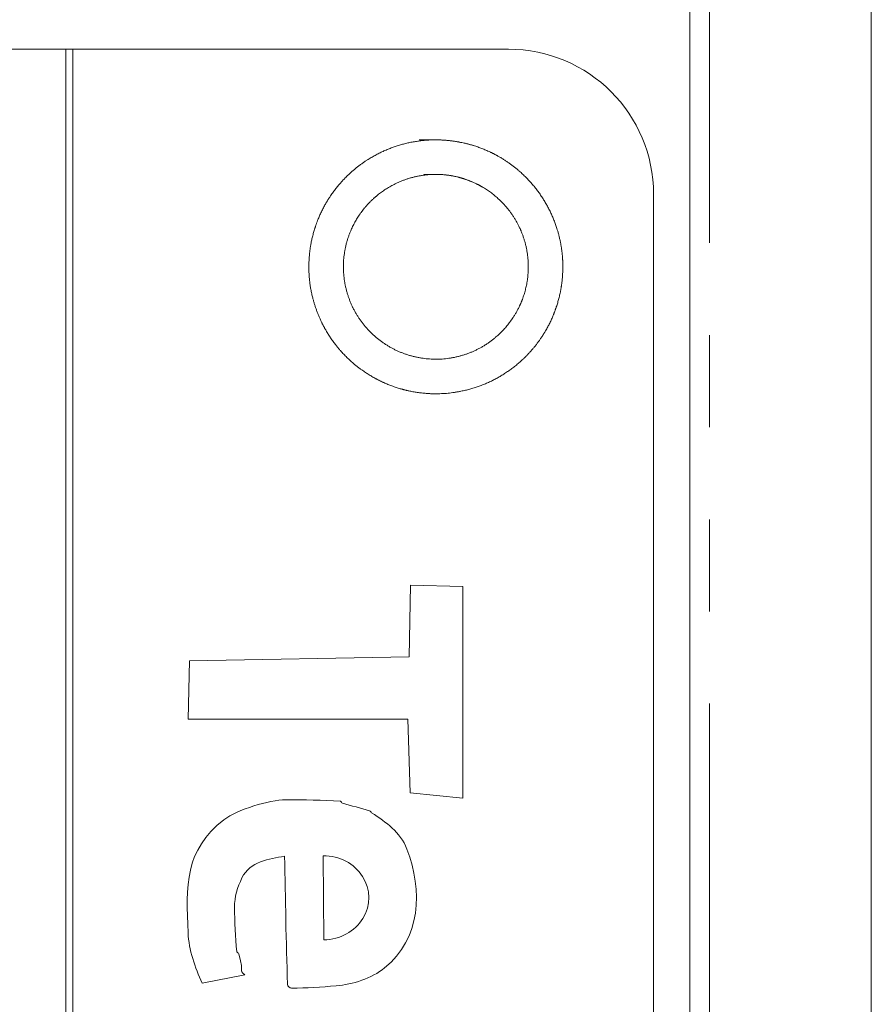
# Model space of a CAD drawing. Header units: millimetres. Extents: x -3 to 402, y -195 to 324.
# Tile 22 of 27: x 62 to 74, y 168 to 182. Entities that reach past the tile are written whole.
import ezdxf

# ---------------------------------------------------------------- set-up
doc = ezdxf.new("R2010")
doc.units = ezdxf.units.MM
doc.linetypes.add('PHANTOM', pattern=[12.7, 6.35, -1.27, 1.27, -1.27, 1.27, -1.27])

msp = doc.modelspace()

# ---------------------------------------------------------------- linework, layer by layer
at = {"color": 7, "linetype": 'Continuous', "lineweight": 15}
for p, q in [((71.028, 121.196), (71.028, 188.196)), ((73.528, 143.194), (73.528, 188.196)), ((62.428, 181.196), (48.528, 181.196)), ((62.428, 181.196), (62.428, 121.196)), ((62.528, 181.196), (62.428, 181.196)), ((62.528, 121.196), (62.528, 181.196)), ((68.528, 181.196), (62.528, 181.196)), ((70.528, 123.196), (70.528, 179.196)), ((67.159, 172.819), (67.177, 173.809)), ((67.177, 173.809), (67.9, 173.789)), ((67.9, 173.789), (67.899, 170.871)), ((64.134, 172.765), (67.159, 172.819)), ((64.114, 171.962), (64.134, 172.765)), ((67.14, 171.962), (64.114, 171.962)), ((67.175, 170.945), (67.14, 171.962)), ((67.899, 170.871), (67.175, 170.945)), ((65.976, 170.078), (65.986, 168.919)), ((64.895, 168.435), (64.307, 168.322))]:
    msp.add_line(p, q, dxfattribs=at)
at = {"color": 8, "linetype": 'PHANTOM', "lineweight": 0}
msp.add_line((71.296, 115.025), (71.296, 188.196), dxfattribs=at)
at = {"color": 7, "linetype": 'Continuous', "lineweight": 15}
msp.add_arc((68.528, 179.196), 2, 0, 90, dxfattribs=at)
msp.add_ellipse((65.981, 169.498), major_axis=(0.622, 0.019), ratio=0.931134, start_param=4.691877, end_param=7.83347, dxfattribs=at)
for points, knots in [([(67.299, 179.947), (67.646, 179.946), (67.76, 179.934), (67.983, 179.89), (68.094, 179.856), (68.306, 179.768), (68.407, 179.714), (68.596, 179.587), (68.686, 179.513), (68.928, 179.27), (69.058, 179.075), (69.232, 178.654), (69.278, 178.424), (69.277, 178.077), (69.266, 177.963), (69.221, 177.74), (69.187, 177.629), (69.099, 177.417), (69.045, 177.317), (68.918, 177.127), (68.844, 177.037), (68.601, 176.795), (68.406, 176.665), (67.984, 176.492), (67.754, 176.446), (67.412, 176.446), (67.296, 176.458), (67.072, 176.503), (66.963, 176.536), (66.751, 176.624), (66.649, 176.679), (66.459, 176.806), (66.371, 176.878), (66.208, 177.041), (66.135, 177.13), (66.009, 177.32), (65.954, 177.422), (65.823, 177.74), (65.777, 177.967), (65.778, 178.314), (65.789, 178.428), (65.834, 178.651), (65.868, 178.762), (65.956, 178.974), (66.01, 179.075), (66.137, 179.265), (66.211, 179.354), (66.453, 179.596), (66.649, 179.726), (67.07, 179.901), (67.299, 179.947), (67.646, 179.946)], [-0.0625, -0.0625, 0, 0, 0.03125, 0.03125, 0.0625, 0.0625, 0.09375, 0.09375, 0.125, 0.125, 0.1875, 0.1875, 0.25, 0.25, 0.28125, 0.28125, 0.3125, 0.3125, 0.34375, 0.34375, 0.375, 0.375, 0.4375, 0.4375, 0.5, 0.5, 0.53125, 0.53125, 0.5625, 0.5625, 0.59375, 0.59375, 0.625, 0.625, 0.65625, 0.65625, 0.6875, 0.6875, 0.75, 0.75, 0.78125, 0.78125, 0.8125, 0.8125, 0.84375, 0.84375, 0.875, 0.875, 0.9375, 0.9375, 1, 1, 1.03125, 1.03125]), ([(67.362, 179.47), (67.698, 179.47), (67.863, 179.436), (68.094, 179.34), (68.167, 179.301), (68.306, 179.208), (68.371, 179.154), (68.547, 178.978), (68.642, 178.836), (68.768, 178.529), (68.802, 178.362), (68.801, 178.025), (68.768, 177.86), (68.671, 177.629), (68.632, 177.556), (68.539, 177.418), (68.485, 177.352), (68.309, 177.177), (68.167, 177.082), (67.86, 176.955), (67.692, 176.922), (67.36, 176.923), (67.193, 176.956), (66.885, 177.084), (66.745, 177.177), (66.508, 177.415), (66.414, 177.555), (66.287, 177.864), (66.254, 178.03), (66.254, 178.366), (66.287, 178.531), (66.384, 178.762), (66.423, 178.835), (66.515, 178.974), (66.569, 179.039), (66.746, 179.215), (66.888, 179.31), (67.194, 179.437), (67.362, 179.47), (67.698, 179.47)], [-0.0625, -0.0625, 0, 0, 0.0625, 0.0625, 0.09375, 0.09375, 0.125, 0.125, 0.1875, 0.1875, 0.25, 0.25, 0.3125, 0.3125, 0.34375, 0.34375, 0.375, 0.375, 0.4375, 0.4375, 0.5, 0.5, 0.5625, 0.5625, 0.625, 0.625, 0.6875, 0.6875, 0.75, 0.75, 0.8125, 0.8125, 0.84375, 0.84375, 0.875, 0.875, 0.9375, 0.9375, 1, 1, 1.0625, 1.0625]), ([(64.307, 168.322), (64.212, 168.539), (64.123, 168.777), (64.113, 169.017), (64.088, 169.658), (64.061, 170.156), (64.608, 170.574), (64.797, 170.718), (65.226, 170.847), (65.463, 170.849), (65.713, 170.851), (65.963, 170.844), (66.212, 170.829), (66.225, 170.828), (66.227, 170.806), (66.24, 170.803), (66.363, 170.763), (66.492, 170.739), (66.615, 170.699), (66.627, 170.695), (66.632, 170.679), (66.642, 170.672), (66.847, 170.532), (67.034, 170.415), (67.129, 170.168), (67.349, 169.595), (67.321, 168.938), (66.822, 168.532), (66.644, 168.388), (66.38, 168.303), (66.155, 168.285), (65.95, 168.269), (65.745, 168.255), (65.539, 168.253), (65.514, 168.253), (65.486, 168.281), (65.485, 168.306), (65.462, 168.895), (65.457, 169.484), (65.443, 170.073)], [0, 0, 0, 0, 1, 1, 1, 2, 2, 2, 3, 3, 3, 4, 4, 4, 5, 5, 5, 6, 6, 6, 7, 7, 7, 8, 8, 8, 9, 9, 9, 10, 10, 10, 11, 11, 11, 12, 12, 12, 13, 13, 13, 13]), ([(65.443, 170.073), (65.229, 170.032), (64.967, 170), (64.856, 169.773), (64.796, 169.648), (64.752, 169.509), (64.753, 169.37), (64.755, 169.165), (64.766, 168.96), (64.785, 168.755), (64.786, 168.742), (64.809, 168.741), (64.812, 168.728), (64.899, 168.421), (64.799, 168.529), (64.895, 168.435)], [0, 0, 0, 0, 1, 1, 1, 2, 2, 2, 3, 3, 3, 4, 4, 4, 5, 5, 5, 5])]:
    msp.add_open_spline(points, degree=3, knots=knots, dxfattribs=at)

doc.saveas('drawing.dxf')
